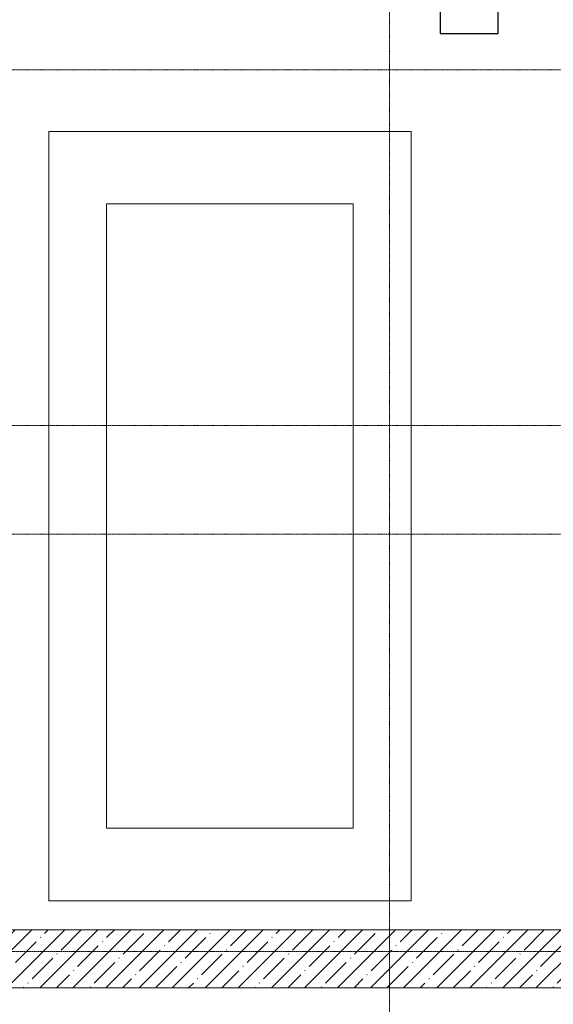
# Model space of a CAD drawing. Header units: millimetres. Extents: x -4558 to 63605, y -10605 to 130388.
# Tile 34 of 66: x 27400 to 31081, y 41111 to 47895. Entities that reach past the tile are written whole.
import ezdxf

# ---------------------------------------------------------------- set-up
doc = ezdxf.new("R2010")
doc.units = ezdxf.units.MM
doc.linetypes.add('4_ Штрихпунктир_ 10 х 2 мм', pattern=[14, 10, -2, 0, -2])
for name, color, linetype, lineweight in [('A-WALL', 7, 'Continuous', 13), ('A-WALL-PATT', 7, 'Continuous', 13), ('C-PRKG', 7, 'Continuous', 13), ('S-COLS', 7, 'Continuous', 25), ('S-GRID', 7, 'Continuous', 5)]:
    doc.layers.add(name, color=color, linetype=linetype, lineweight=lineweight)

# ---------------------------------------------------------------- blocks, each defined once
blk = doc.blocks.new('АР_Машиноместо - 5300x2500_С-V6--01_Подвал_МП_часть А')
at = {"layer": 'C-PRKG'}
for p, q in [((2500, 5300), (0, 5300)), ((0, 0), (0, 5300)), ((2500, 0), (2500, 5300)), ((400, 4800), (2100, 4800)), ((400, 500), (400, 4800)), ((2100, 500), (2100, 4800)), ((400, 500), (2100, 500)), ((2500, 0), (0, 0))]:
    blk.add_line(p, q, dxfattribs=at)

msp = doc.modelspace()

# ---------------------------------------------------------------- hatches: boundary and pattern name
at = {"layer": 'A-WALL-PATT', "lineweight": 5}
h = msp.add_hatch(dxfattribs=at)
h.set_pattern_fill('FP_1', color=256, style=0, pattern_type=2)
h.set_pattern_definition([(45, (0, 0), (-114.04925, 114.04925), []), (45, (114.05, 0), (-114.04925, 114.04925), [201.612, -40.322, 3.353, -36.97])])
h.paths.add_polyline_path([(34700, 41225), (34700, 41625), (27100, 41625), (27100, 41225), (34056.127856, 41225)])

# ---------------------------------------------------------------- linework, layer by layer
at = {"layer": 'A-WALL'}
for p, q in [((37400, 41625), (27100, 41625)), ((5800, 41225), (37700, 41225))]:
    msp.add_line(p, q, dxfattribs=at)
at = {"layer": 'S-COLS'}
for p, q in [((30300, 48800), (30300, 47800)), ((30700, 47800), (30700, 48800)), ((30300, 47800), (30700, 47800))]:
    msp.add_line(p, q, dxfattribs=at)
at = {"layer": 'S-GRID', "linetype": '4_ Штрихпунктир_ 10 х 2 мм'}
for p, q in [((29950, 32633.917515), (29950, 60921.15283)), ((38293.674688, 47550), (-1802.909204, 47550)), ((38293.674688, 45100), (-1802.909204, 45100)), ((38293.674688, 44350), (-1802.909204, 44350)), ((38293.674688, 41475), (-1802.909204, 41475))]:
    msp.add_line(p, q, dxfattribs=at)

# ---------------------------------------------------------------- block references
at = {"layer": 'C-PRKG', "rotation": 180}
msp.add_blockref('АР_Машиноместо - 5300x2500_С-V6--01_Подвал_МП_часть А', (30100, 47124.999998), dxfattribs=at)

doc.saveas('drawing.dxf')
